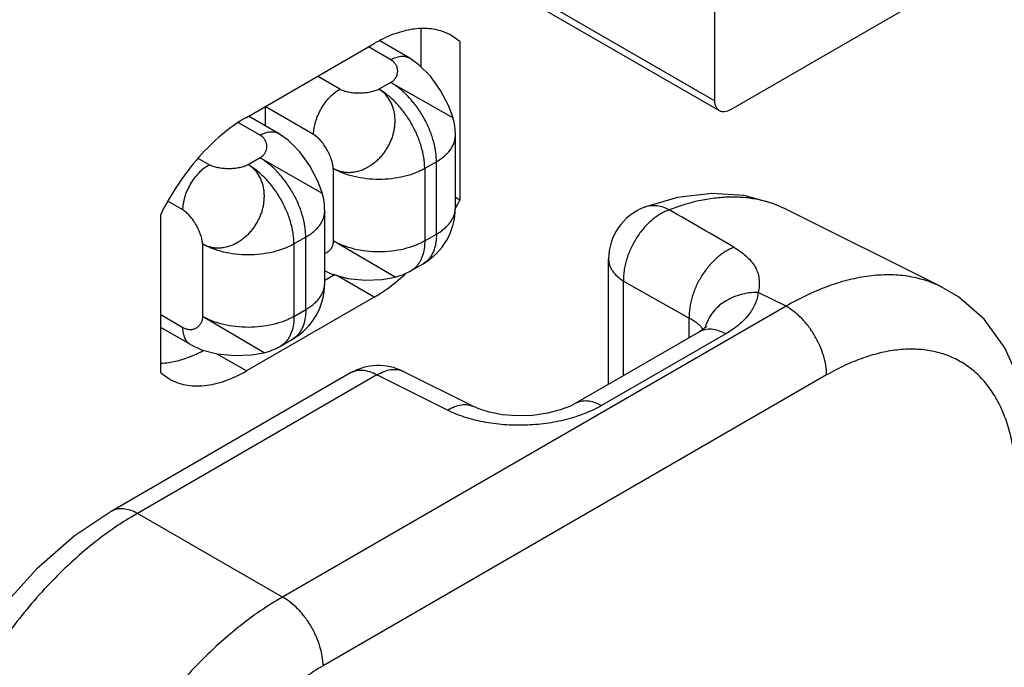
# Model space of a CAD drawing. Header units: inches. Extents: x 0 to 34, y 0 to 22.
# Tile 38 of 103: x 4.783 to 5.183, y 16.635 to 16.897. Entities that reach past the tile are written whole.
import ezdxf

# ---------------------------------------------------------------- set-up
doc = ezdxf.new("R2010")
doc.units = ezdxf.units.IN
doc.header["$LTSCALE"] = 1.87
doc.header["$MEASUREMENT"] = 0
doc.layers.get('0').update_dxf_attribs({"linetype": 'CONTINUOUS'})
doc.layers.add('02___PRT_ALL_AXES', color=7, linetype='CONTINUOUS')
doc.layers.add('SD_DOOR', color=7, linetype='CONTINUOUS')

msp = doc.modelspace()

# ---------------------------------------------------------------- linework, layer by layer
at = {"color": 7, "linetype": 'CONTINUOUS'}
for p, q in [((4.925470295, 16.9451044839), (5.0653605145, 16.8643336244)), ((5.0671949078, 16.8602788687), (4.923847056, 16.9430461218)), ((5.1801957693, 16.923405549), (5.0716242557, 16.8607177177)), ((5.0653605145, 16.8643336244), (5.0653605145, 16.9197828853)), ((4.9412972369, 16.8817460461), (4.9293929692, 16.8886194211)), ((4.9337968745, 16.8810029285), (4.9247452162, 16.8862292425)), ((4.9131140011, 16.8690608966), (4.9040623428, 16.8742872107)), ((4.9337968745, 16.8718167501), (4.9290239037, 16.8690608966)), ((4.9337968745, 16.8718167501), (4.9590779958, 16.8574504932)), ((4.9025073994, 16.8506897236), (4.8828851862, 16.8620193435)), ((4.8828851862, 16.8620193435), (4.8828851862, 16.8542312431)), ((4.8882638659, 16.8511256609), (4.8761059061, 16.8581455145)), ((4.8807638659, 16.850382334), (4.87206847, 16.8554029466)), ((4.9600468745, 16.8209914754), (4.9600468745, 16.8503844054)), ((4.8600809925, 16.8384403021), (4.8556244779, 16.8410134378)), ((4.8807638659, 16.8411961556), (4.8759908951, 16.8384403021)), ((4.8807638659, 16.8411961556), (4.9060392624, 16.8268340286)), ((4.9104623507, 16.8369113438), (4.9104623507, 16.8075184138)), ((4.9523584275, 16.8396671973), (4.9475854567, 16.8369113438)), ((4.9475854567, 16.8369113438), (4.9475854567, 16.8075184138)), ((4.9523584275, 16.8102742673), (4.9523584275, 16.8396671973)), ((4.8494743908, 16.8200691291), (4.8434969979, 16.8235204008)), ((4.9070138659, 16.7903708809), (4.9070138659, 16.8197638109)), ((4.8993254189, 16.8090466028), (4.8945524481, 16.8062907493)), ((4.8993254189, 16.7796536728), (4.8993254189, 16.8090466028)), ((4.9475854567, 16.8075184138), (4.9523584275, 16.8102742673)), ((4.8574293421, 16.8062907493), (4.8574293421, 16.7768978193)), ((4.8945524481, 16.8062907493), (4.8945524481, 16.7768978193)), ((4.9355450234, 16.7928084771), (4.9104623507, 16.8075184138)), ((4.9421495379, 16.7955028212), (4.9469225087, 16.7982586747)), ((4.9070138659, 16.7954113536), (4.9100097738, 16.7940211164)), ((4.8494743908, 16.7723056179), (4.8404625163, 16.7775089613)), ((4.8825120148, 16.7621878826), (4.8574293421, 16.7768978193)), ((4.8945524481, 16.7768978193), (4.8993254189, 16.7796536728)), ((4.8525806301, 16.765439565), (4.8404625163, 16.772436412)), ((4.8525722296, 16.7654444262), (4.8569767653, 16.7634005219)), ((4.8891165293, 16.7648822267), (4.8938895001, 16.7676380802))]:
    msp.add_line(p, q, dxfattribs=at)
for points in [[(4.9590788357, 16.8574478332), (4.9572549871, 16.8624326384), (4.9540176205, 16.8685567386), (4.9498942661, 16.8742932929), (4.9452562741, 16.8789621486), (4.9412888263, 16.8817508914)], [(4.9060537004, 16.8267975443), (4.9042214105, 16.8318083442), (4.9009893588, 16.837922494), (4.8968726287, 16.8436564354), (4.892232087, 16.848333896), (4.8882556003, 16.8511304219)], [(4.9100097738, 16.7940211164), (4.9163816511, 16.7923380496), (4.9234084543, 16.7916375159), (4.9303219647, 16.7918965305), (4.935547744, 16.7928090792)], [(4.8569767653, 16.7634005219), (4.8633486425, 16.7617174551), (4.8703754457, 16.7610169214), (4.8772889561, 16.761275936), (4.8825147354, 16.7621884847)]]:
    msp.add_lwpolyline(points, dxfattribs=at)
for centre, radius, start, end in [((4.9337583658, 16.8503792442), 0.0262885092, 0.0112486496, 15.6478845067), ((4.8807638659, 16.8197638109), 0.02625, 0.0007993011, 15.6707252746), ((4.9337962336, 16.8209919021), 0.0262506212, 300.0012764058, 359.9990687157), ((4.9290091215, 16.8182715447), 0.0262885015, 284.3520621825, 299.9903507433), ((4.8807631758, 16.7903712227), 0.0262506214, 300.0025298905, 0.0003198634), ((4.8759761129, 16.7876509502), 0.0262885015, 284.3520621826, 299.9903507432)]:
    msp.add_arc(centre, radius, start, end, dxfattribs=at)
for points, knots in [([(4.9337968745, 16.8810029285), (4.9344544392, 16.8813825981), (4.9354639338, 16.8818632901), (4.936848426, 16.8822674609), (4.937831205, 16.8824331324), (4.9387769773, 16.8824667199), (4.9396767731, 16.8823676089), (4.940520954, 16.8821353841), (4.9410429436, 16.8818922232), (4.9412888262, 16.8817508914)], [0, 0, 0, 0, 0.2892422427, 0.4225070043, 0.5484808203, 0.6678890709, 0.7818780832, 0.8919651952, 1, 1, 1, 1]), ([(4.9337968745, 16.8718167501), (4.9342438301, 16.8720808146), (4.9350494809, 16.8726856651), (4.9359624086, 16.8738269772), (4.9365138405, 16.8750921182), (4.9367011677, 16.876418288), (4.9365227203, 16.8777442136), (4.9359756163, 16.87900794), (4.9350590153, 16.8801450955), (4.9342475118, 16.8807427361), (4.9337968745, 16.8810029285)], [0, 0, 0, 0, 0.1379499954, 0.2646512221, 0.3842455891, 0.500322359, 0.6162025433, 0.7353463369, 0.8617241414, 1, 1, 1, 1]), ([(4.9025073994, 16.8506897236), (4.9025073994, 16.8515281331), (4.9026609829, 16.8532728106), (4.9032731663, 16.8559048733), (4.9042539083, 16.8585709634), (4.9055664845, 16.8611708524), (4.907161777, 16.8636075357), (4.9089803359, 16.8657899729), (4.9109537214, 16.8676362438), (4.9123878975, 16.8686416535), (4.9131140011, 16.8690608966)], [0, 0, 0, 0, 0.1141515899, 0.237320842, 0.3669697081, 0.4999939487, 0.6330190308, 0.7626703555, 0.8858434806, 1, 1, 1, 1]), ([(4.9104623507, 16.8369113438), (4.9108897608, 16.8366811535), (4.911775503, 16.8362642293), (4.9131721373, 16.8357852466), (4.9146324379, 16.8354645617), (4.9161407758, 16.8353135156), (4.9176820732, 16.8353309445), (4.9197787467, 16.8355802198), (4.9218644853, 16.8361734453), (4.9238537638, 16.8370983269), (4.9250696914, 16.8378037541), (4.9260217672, 16.8384313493), (4.9269681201, 16.8391030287), (4.9281165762, 16.8400137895), (4.9291928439, 16.8410215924), (4.9299994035, 16.8418920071), (4.9307688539, 16.8428079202), (4.9316571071, 16.8440213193), (4.9326104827, 16.8455574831), (4.9334615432, 16.8471525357), (4.9340672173, 16.8485287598), (4.9344765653, 16.8496527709), (4.9348295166, 16.8507858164), (4.9351694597, 16.8522205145), (4.9354304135, 16.8539532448), (4.9355618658, 16.85567431), (4.9355587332, 16.8573698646), (4.9353557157, 16.8595551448), (4.9347032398, 16.862154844), (4.9333331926, 16.8649645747), (4.9317454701, 16.8669536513), (4.9302564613, 16.8682598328), (4.9294442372, 16.8688125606), (4.9290239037, 16.8690608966)], [0, 0, 0, 0, 0.0277347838, 0.0558009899, 0.0841866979, 0.1129565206, 0.1422204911, 0.172065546, 0.2334165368, 0.2650044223, 0.2972500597, 0.3136215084, 0.3301431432, 0.3635391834, 0.3972804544, 0.4142603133, 0.4313102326, 0.4655995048, 0.5000635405, 0.5345235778, 0.568810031, 0.5858612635, 0.6028441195, 0.6365879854, 0.6699763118, 0.7028582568, 0.7351144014, 0.7667250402, 0.8280838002, 0.887057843, 0.9440504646, 0.9721077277, 1, 1, 1, 1]), ([(4.9290239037, 16.8690608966), (4.9287736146, 16.8689196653), (4.9282377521, 16.8686572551), (4.9273752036, 16.8683282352), (4.9264369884, 16.8680492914), (4.9250783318, 16.8677391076), (4.9232762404, 16.8674868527), (4.9210534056, 16.8673854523), (4.9188324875, 16.8674819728), (4.917034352, 16.8677316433), (4.915681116, 16.8680417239), (4.9147483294, 16.8683216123), (4.9138921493, 16.86865294), (4.9133614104, 16.8689180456), (4.9131140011, 16.8690608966)], [0, 0, 0, 0, 0.0525664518, 0.1089088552, 0.1686892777, 0.2314502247, 0.3636800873, 0.5008751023, 0.6379333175, 0.7697702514, 0.8322567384, 0.8917270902, 0.9477441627, 1, 1, 1, 1]), ([(4.9475854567, 16.8369113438), (4.9475854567, 16.837628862), (4.947521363, 16.8390975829), (4.9471545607, 16.8421292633), (4.9462452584, 16.8460384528), (4.9445289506, 16.8507032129), (4.9422321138, 16.8552532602), (4.9394400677, 16.8595174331), (4.9362583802, 16.8633362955), (4.9333274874, 16.8660784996), (4.9308852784, 16.8679121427), (4.9296453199, 16.8687020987), (4.9290239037, 16.8690608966)], [0, 0, 0, 0, 0.0558145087, 0.1142056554, 0.2373693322, 0.3669887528, 0.4999918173, 0.6329960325, 0.7626178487, 0.8857869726, 0.9441821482, 1, 1, 1, 1]), ([(4.9523584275, 16.8396671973), (4.9523584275, 16.8403847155), (4.9522943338, 16.8418534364), (4.9519275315, 16.8448851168), (4.9510182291, 16.8487943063), (4.9493019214, 16.8534590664), (4.9470050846, 16.8580091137), (4.9442130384, 16.8622732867), (4.9410313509, 16.866092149), (4.9381004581, 16.8688343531), (4.9356582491, 16.8706679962), (4.9344182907, 16.8714579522), (4.9337968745, 16.8718167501)], [0, 0, 0, 0, 0.0558145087, 0.1142056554, 0.2373693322, 0.3669887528, 0.4999918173, 0.6329960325, 0.7626178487, 0.8857869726, 0.9441821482, 1, 1, 1, 1]), ([(5.0671951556, 16.860279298), (5.0665977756, 16.8606242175), (5.0655655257, 16.8619157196), (5.0653605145, 16.8634876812), (5.0653605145, 16.8643336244)], [0, 0, 0, 0, 0.4491658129, 1, 1, 1, 1]), ([(5.0716242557, 16.8607177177), (5.0708915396, 16.8602946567), (5.0694274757, 16.8596860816), (5.0677926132, 16.8599343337), (5.0671951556, 16.860279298)], [0, 0, 0, 0, 0.5508424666, 1, 1, 1, 1]), ([(4.8807638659, 16.850382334), (4.8814214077, 16.8507619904), (4.8824308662, 16.8512426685), (4.8838153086, 16.8516468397), (4.8847980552, 16.8518125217), (4.8857437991, 16.8518461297), (4.8866435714, 16.8517470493), (4.8874877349, 16.8515148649), (4.8880097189, 16.8512717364), (4.8882556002, 16.8511304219)], [0, 0, 0, 0, 0.2892413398, 0.4225061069, 0.5484801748, 0.6678888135, 0.7818781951, 0.8919654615, 1, 1, 1, 1]), ([(4.8807638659, 16.8411961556), (4.8812023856, 16.8414669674), (4.881993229, 16.8420827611), (4.8828919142, 16.8432283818), (4.8834412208, 16.8444918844), (4.8836350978, 16.8458136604), (4.8834674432, 16.8471347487), (4.8829309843, 16.8483942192), (4.8820215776, 16.8495279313), (4.8812133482, 16.8501228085), (4.8807638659, 16.850382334)], [0, 0, 0, 0, 0.1375004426, 0.2645141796, 0.3845968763, 0.5009326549, 0.6166937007, 0.7354599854, 0.8615326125, 1, 1, 1, 1]), ([(4.9104623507, 16.8369113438), (4.9104540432, 16.8372014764), (4.9104040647, 16.8378012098), (4.9101896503, 16.8390574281), (4.9097202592, 16.8407032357), (4.9089149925, 16.8426938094), (4.907896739, 16.8446675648), (4.9067119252, 16.8465383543), (4.905605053, 16.8479666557), (4.9046661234, 16.8489802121), (4.9039610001, 16.8496461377), (4.9032483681, 16.8502206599), (4.9027545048, 16.850547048), (4.9025073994, 16.8506897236)], [0, 0, 0, 0, 0.0531341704, 0.1099644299, 0.2330913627, 0.3655085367, 0.5025013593, 0.6390983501, 0.7703790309, 0.832610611, 0.8918758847, 0.9477654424, 1, 1, 1, 1]), ([(4.9523584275, 16.8396671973), (4.9529500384, 16.840008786), (4.9540764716, 16.84072322), (4.9556172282, 16.8419153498), (4.956950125, 16.8431910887), (4.958061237, 16.844538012), (4.9589394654, 16.8459441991), (4.9595750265, 16.8473971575), (4.9599607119, 16.8488820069), (4.9600467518, 16.8498874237), (4.9600467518, 16.8503844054)], [0, 0, 0, 0, 0.1484760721, 0.289465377, 0.4227425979, 0.5486497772, 0.6679882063, 0.7819272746, 0.8919849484, 1, 1, 1, 1]), ([(4.8993254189, 16.8090466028), (4.8993254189, 16.8097641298), (4.899261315, 16.8112328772), (4.8988945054, 16.8142645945), (4.8979851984, 16.8181738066), (4.8962688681, 16.822838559), (4.8939720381, 16.8273885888), (4.8911799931, 16.831652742), (4.8879983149, 16.8354715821), (4.8850674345, 16.8382137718), (4.8826252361, 16.8400474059), (4.881385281, 16.8408373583), (4.8807638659, 16.8411961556)], [0, 0, 0, 0, 0.0558151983, 0.1142077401, 0.2373722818, 0.3669911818, 0.4999939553, 0.6329975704, 0.762618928, 0.8857873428, 0.9441822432, 1, 1, 1, 1]), ([(4.8494743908, 16.8200691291), (4.8494743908, 16.8209075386), (4.8496279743, 16.8226522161), (4.8502401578, 16.8252842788), (4.8512208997, 16.8279503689), (4.8525334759, 16.8305502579), (4.8541287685, 16.8329869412), (4.8559473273, 16.8351693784), (4.8579207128, 16.8370156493), (4.8593548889, 16.838021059), (4.8600809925, 16.8384403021)], [0, 0, 0, 0, 0.1141515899, 0.237320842, 0.3669697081, 0.4999939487, 0.6330190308, 0.7626703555, 0.8858434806, 1, 1, 1, 1]), ([(4.8574293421, 16.8062907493), (4.8578567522, 16.806060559), (4.8587424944, 16.8056436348), (4.8601391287, 16.8051646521), (4.8615994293, 16.8048439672), (4.8631077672, 16.8046929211), (4.8646490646, 16.80471035), (4.8667457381, 16.8049596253), (4.8688314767, 16.8055528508), (4.8708207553, 16.8064777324), (4.8720366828, 16.8071831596), (4.8729887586, 16.8078107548), (4.8739351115, 16.8084824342), (4.8750835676, 16.809393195), (4.8761598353, 16.8104009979), (4.8769663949, 16.8112714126), (4.8777358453, 16.8121873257), (4.8786240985, 16.8134007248), (4.8795774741, 16.8149368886), (4.8804285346, 16.8165319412), (4.8810342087, 16.8179081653), (4.8814435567, 16.8190321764), (4.881796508, 16.8201652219), (4.8821364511, 16.82159992), (4.8823974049, 16.8233326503), (4.8825288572, 16.8250537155), (4.8825257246, 16.8267492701), (4.8823227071, 16.8289345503), (4.8816702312, 16.8315342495), (4.880300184, 16.8343439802), (4.8787124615, 16.8363330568), (4.8772234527, 16.8376392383), (4.8764112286, 16.8381919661), (4.8759908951, 16.8384403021)], [0, 0, 0, 0, 0.0277347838, 0.0558009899, 0.0841866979, 0.1129565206, 0.1422204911, 0.172065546, 0.2334165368, 0.2650044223, 0.2972500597, 0.3136215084, 0.3301431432, 0.3635391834, 0.3972804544, 0.4142603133, 0.4313102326, 0.4655995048, 0.5000635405, 0.5345235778, 0.568810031, 0.5858612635, 0.6028441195, 0.6365879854, 0.6699763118, 0.7028582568, 0.7351144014, 0.7667250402, 0.8280838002, 0.887057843, 0.9440504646, 0.9721077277, 1, 1, 1, 1]), ([(4.8759908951, 16.8384403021), (4.875740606, 16.8382990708), (4.8752047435, 16.8380366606), (4.8743421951, 16.8377076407), (4.8734039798, 16.8374286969), (4.8720453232, 16.8371185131), (4.8702432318, 16.8368662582), (4.868020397, 16.8367648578), (4.8657994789, 16.8368613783), (4.8640013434, 16.8371110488), (4.8626481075, 16.8374211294), (4.8617153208, 16.8377010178), (4.8608591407, 16.8380323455), (4.8603284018, 16.8382974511), (4.8600809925, 16.8384403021)], [0, 0, 0, 0, 0.0525664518, 0.1089088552, 0.1686892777, 0.2314502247, 0.3636800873, 0.5008751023, 0.6379333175, 0.7697702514, 0.8322567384, 0.8917270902, 0.9477441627, 1, 1, 1, 1]), ([(4.8945524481, 16.8062907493), (4.8945524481, 16.8070082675), (4.8944883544, 16.8084769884), (4.8941215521, 16.8115086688), (4.8932122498, 16.8154178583), (4.891495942, 16.8200826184), (4.8891991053, 16.8246326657), (4.8864070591, 16.8288968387), (4.8832253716, 16.832715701), (4.8802944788, 16.8354579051), (4.8778522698, 16.8372915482), (4.8766123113, 16.8380815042), (4.8759908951, 16.8384403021)], [0, 0, 0, 0, 0.0558145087, 0.1142056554, 0.2373693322, 0.3669887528, 0.4999918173, 0.6329960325, 0.7626178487, 0.8857869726, 0.9441821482, 1, 1, 1, 1]), ([(4.9475854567, 16.8369113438), (4.9469640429, 16.8365525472), (4.9456599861, 16.8358736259), (4.9428509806, 16.8346753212), (4.9390107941, 16.8335080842), (4.934112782, 16.832662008), (4.9290239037, 16.8323760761), (4.9239350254, 16.832662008), (4.9190370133, 16.8335080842), (4.9151968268, 16.8346753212), (4.9123878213, 16.8358736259), (4.9110837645, 16.8365525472), (4.9104623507, 16.8369113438)], [0, 0, 0, 0, 0.0558172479, 0.114211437, 0.2373780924, 0.3669976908, 0.5, 0.6330023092, 0.7626219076, 0.885788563, 0.9441827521, 1, 1, 1, 1]), ([(4.9060392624, 16.8268340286), (4.9060402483, 16.8268330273), (4.9060431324, 16.8268298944), (4.9060459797, 16.8268263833), (4.906046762, 16.8268235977)], [0, 0, 0, 0, 0.3269034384, 1, 1, 1, 1]), ([(4.9523584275, 16.8102742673), (4.9529500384, 16.810615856), (4.9540764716, 16.8113302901), (4.9556172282, 16.8125224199), (4.956950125, 16.8137981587), (4.958061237, 16.815145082), (4.9589394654, 16.8165512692), (4.9595750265, 16.8180042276), (4.9599607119, 16.819489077), (4.9600467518, 16.8204944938), (4.9600467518, 16.8209914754)], [0, 0, 0, 0, 0.1484760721, 0.289465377, 0.4227425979, 0.5486497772, 0.6679882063, 0.7819272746, 0.8919849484, 1, 1, 1, 1]), ([(4.8574293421, 16.8062907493), (4.8574210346, 16.8065808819), (4.8573710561, 16.8071806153), (4.8571566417, 16.8084368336), (4.8566872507, 16.8100826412), (4.8558819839, 16.8120732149), (4.8548637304, 16.8140469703), (4.8536789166, 16.8159177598), (4.8525720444, 16.8173460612), (4.8516331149, 16.8183596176), (4.8509279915, 16.8190255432), (4.8502153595, 16.8196000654), (4.8497214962, 16.8199264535), (4.8494743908, 16.8200691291)], [0, 0, 0, 0, 0.0531341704, 0.1099644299, 0.2330913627, 0.3655085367, 0.5025013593, 0.6390983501, 0.7703790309, 0.832610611, 0.8918758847, 0.9477654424, 1, 1, 1, 1]), ([(4.8993254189, 16.8090466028), (4.8999170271, 16.8093881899), (4.9010434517, 16.8101026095), (4.9025841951, 16.8112947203), (4.9039170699, 16.8125704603), (4.905028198, 16.8139173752), (4.9059064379, 16.8153235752), (4.9065420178, 16.8167765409), (4.9069277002, 16.8182614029), (4.9070137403, 16.8192668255), (4.9070137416, 16.8197638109)], [0, 0, 0, 0, 0.14847539, 0.2894621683, 0.4227376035, 0.5486459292, 0.6679858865, 0.7819259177, 0.891984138, 1, 1, 1, 1]), ([(4.9523584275, 16.8102742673), (4.9523584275, 16.8095912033), (4.9523029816, 16.808258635), (4.9520410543, 16.8063284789), (4.951602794, 16.804536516), (4.9509920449, 16.8029009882), (4.9502135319, 16.801437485), (4.9492732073, 16.8001607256), (4.9481803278, 16.7990844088), (4.9473527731, 16.7985072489), (4.9469224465, 16.7982587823)], [0, 0, 0, 0, 0.1484787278, 0.2894677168, 0.4227442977, 0.5486527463, 0.6679919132, 0.7819303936, 0.8919865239, 1, 1, 1, 1]), ([(4.8945524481, 16.8062907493), (4.8939310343, 16.8059319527), (4.8926269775, 16.8052530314), (4.889817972, 16.8040547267), (4.8859777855, 16.8028874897), (4.8810797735, 16.8020414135), (4.8759908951, 16.8017554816), (4.8709020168, 16.8020414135), (4.8660040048, 16.8028874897), (4.8621638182, 16.8040547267), (4.8593548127, 16.8052530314), (4.8580507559, 16.8059319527), (4.8574293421, 16.8062907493)], [0, 0, 0, 0, 0.0558172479, 0.114211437, 0.2373780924, 0.3669976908, 0.5, 0.6330023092, 0.7626219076, 0.885788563, 0.9441827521, 1, 1, 1, 1]), ([(4.9104623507, 16.8075184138), (4.9104592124, 16.8072047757), (4.9104123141, 16.8065941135), (4.9102157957, 16.8057200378), (4.9099059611, 16.804923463), (4.9094934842, 16.8042112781), (4.9089890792, 16.8035900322), (4.9084033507, 16.8030662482), (4.9077471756, 16.8026465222), (4.9072711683, 16.8024410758), (4.9070267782, 16.8023581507)], [0, 0, 0, 0, 0.1422133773, 0.2766142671, 0.4048031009, 0.5282445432, 0.6482758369, 0.7661320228, 0.8829861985, 1, 1, 1, 1]), ([(4.9475854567, 16.8075184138), (4.9469640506, 16.8071596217), (4.9456600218, 16.8064807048), (4.9428510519, 16.8052824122), (4.9390108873, 16.8041151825), (4.9341128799, 16.8032690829), (4.9290239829, 16.8029831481), (4.9239350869, 16.8032690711), (4.9190370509, 16.8041151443), (4.9151968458, 16.8052823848), (4.9123878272, 16.8064806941), (4.9110837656, 16.8071596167), (4.9104623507, 16.8075184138)], [0, 0, 0, 0, 0.0558165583, 0.1142093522, 0.2373751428, 0.3669952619, 0.4999978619, 0.6330007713, 0.7626208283, 0.8857881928, 0.9441826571, 1, 1, 1, 1]), ([(4.9475854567, 16.8075184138), (4.9475854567, 16.8067332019), (4.9474957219, 16.8048569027), (4.9469758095, 16.8020266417), (4.9461930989, 16.8000795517), (4.945711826, 16.7992165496)], [0, 0, 0, 0, 0.2742373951, 0.6548937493, 1, 1, 1, 1]), ([(4.945711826, 16.7992165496), (4.9454914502, 16.7988213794), (4.945012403, 16.7980689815), (4.9441676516, 16.7970561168), (4.943216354, 16.7961895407), (4.9425132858, 16.7957129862), (4.9421494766, 16.7955029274)], [0, 0, 0, 0, 0.2607514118, 0.5125079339, 0.7579020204, 1, 1, 1, 1]), ([(4.8993254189, 16.7796536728), (4.8999170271, 16.77999526), (4.9010434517, 16.7807096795), (4.9025841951, 16.7819017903), (4.9039170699, 16.7831775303), (4.905028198, 16.7845244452), (4.9059064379, 16.7859306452), (4.9065420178, 16.7873836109), (4.9069277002, 16.7888684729), (4.9070137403, 16.7898738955), (4.9070137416, 16.7903708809)], [0, 0, 0, 0, 0.14847539, 0.2894621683, 0.4227376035, 0.5486459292, 0.6679858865, 0.7819259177, 0.891984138, 1, 1, 1, 1]), ([(4.8574293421, 16.7768978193), (4.8574241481, 16.7763787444), (4.857303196, 16.7753786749), (4.8567713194, 16.7740175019), (4.8559514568, 16.7729074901), (4.8548966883, 16.7720822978), (4.8536592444, 16.7715740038), (4.85229134, 16.771416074), (4.850848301, 16.771641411), (4.8499250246, 16.7720454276), (4.8494743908, 16.7723056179)], [0, 0, 0, 0, 0.1379505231, 0.264649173, 0.3842392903, 0.5003118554, 0.6161895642, 0.7353339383, 0.8617160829, 1, 1, 1, 1]), ([(4.8945524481, 16.7768978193), (4.893931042, 16.7765390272), (4.8926270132, 16.7758601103), (4.8898180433, 16.7746618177), (4.8859778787, 16.773494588), (4.8810798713, 16.7726484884), (4.8759909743, 16.7723625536), (4.8709020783, 16.7726484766), (4.8660040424, 16.7734945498), (4.8621638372, 16.7746617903), (4.8593548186, 16.7758600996), (4.858050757, 16.7765390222), (4.8574293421, 16.7768978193)], [0, 0, 0, 0, 0.0558165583, 0.1142093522, 0.2373751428, 0.3669952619, 0.4999978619, 0.6330007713, 0.7626208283, 0.8857881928, 0.9441826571, 1, 1, 1, 1]), ([(4.8945524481, 16.7768978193), (4.8945524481, 16.7761126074), (4.8944627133, 16.7742363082), (4.893942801, 16.7714060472), (4.8931600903, 16.7694589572), (4.8926788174, 16.7685959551)], [0, 0, 0, 0, 0.2742373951, 0.6548937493, 1, 1, 1, 1]), ([(4.8993254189, 16.7796536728), (4.8993254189, 16.7789706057), (4.8992699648, 16.7776380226), (4.8990080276, 16.7757078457), (4.8985697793, 16.7739158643), (4.8979590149, 16.7722803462), (4.8971805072, 16.7708168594), (4.8962401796, 16.7695401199), (4.8951473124, 16.7684638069), (4.8943197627, 16.76788665), (4.8938894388, 16.7676381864)], [0, 0, 0, 0, 0.1484794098, 0.2894709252, 0.4227492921, 0.5486565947, 0.6679942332, 0.7819317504, 0.8919873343, 1, 1, 1, 1]), ([(4.8525722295, 16.7654444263), (4.8523269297, 16.7655866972), (4.851855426, 16.7659171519), (4.8512323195, 16.7665320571), (4.8506966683, 16.7672616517), (4.8502529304, 16.7680973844), (4.8499050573, 16.7690311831), (4.8495628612, 16.7704320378), (4.8494743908, 16.7715464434), (4.8494743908, 16.7723056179)], [0, 0, 0, 0, 0.1080376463, 0.2181271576, 0.3321177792, 0.4515266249, 0.5774999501, 0.7107631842, 1, 1, 1, 1]), ([(4.8926788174, 16.7685959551), (4.8924584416, 16.7682007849), (4.8919793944, 16.767448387), (4.891134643, 16.7664355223), (4.8901833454, 16.7655689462), (4.8894802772, 16.7650923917), (4.889116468, 16.7648823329)], [0, 0, 0, 0, 0.2607514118, 0.5125079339, 0.7579020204, 1, 1, 1, 1])]:
    msp.add_open_spline(points, degree=3, knots=knots, dxfattribs=at)
at = {"layer": '02___PRT_ALL_AXES', "color": 7, "linetype": 'CONTINUOUS'}
for p, q in [((4.9459982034, 16.8935992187), (4.9459982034, 16.8782152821)), ((4.961908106, 16.8241004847), (4.9600468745, 16.8251751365)), ((4.911223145, 16.7939188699), (4.9070138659, 16.7914884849)), ((4.9271330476, 16.7847326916), (4.9119198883, 16.793516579)), ((4.8752375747, 16.7547688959), (4.8630803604, 16.7617883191))]:
    msp.add_line(p, q, dxfattribs=at)
at = {"layer": '02___PRT_ALL_AXES', "color": 3, "linetype": 'CONTINUOUS'}
for p, q in [((4.961908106, 16.888397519), (4.9586326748, 16.8907257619)), ((4.961908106, 16.888397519), (4.961908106, 16.8241004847)), ((4.8752375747, 16.8576441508), (4.9271330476, 16.8876079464)), ((4.8404625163, 16.7539793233), (4.8404625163, 16.8182763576)), ((4.9271330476, 16.7847326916), (4.8752375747, 16.7547688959)), ((4.8404625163, 16.7539793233), (4.8437379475, 16.7516510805))]:
    msp.add_line(p, q, dxfattribs=at)
for centre, radius, start, end in [((4.9480253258, 16.8723456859), 0.0212241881, 60.0102698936, 71.2216071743), ((4.8652279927, 16.8719757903), 0.1078846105, 331.7377134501, 333.6557134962), ((4.8843268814, 16.8544277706), 0.0819042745, 310.0465200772, 312.7348013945), ((4.8862915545, 16.8521081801), 0.078864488, 309.5988935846, 310.0381254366)]:
    msp.add_arc(centre, radius, start, end, dxfattribs=at)
at = {"layer": '02___PRT_ALL_AXES', "color": 7, "linetype": 'CONTINUOUS'}
msp.add_arc((4.8329496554, 16.8091923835), 0.0523613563, 293.971462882, 298.1716308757, dxfattribs=at)
at = {"layer": '02___PRT_ALL_AXES', "color": 3, "linetype": 'CONTINUOUS'}
for points, knots in [([(4.9548575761, 16.8924401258), (4.9528596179, 16.8931211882), (4.9484793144, 16.893925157), (4.9415445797, 16.8934193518), (4.9342633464, 16.8913054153), (4.9295168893, 16.8889843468), (4.9271330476, 16.8876079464)], [0, 0, 0, 0, 0.2187875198, 0.4549352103, 0.7146885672, 1, 1, 1, 1]), ([(4.8752375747, 16.8576441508), (4.8717401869, 16.8556248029), (4.864860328, 16.8506722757), (4.8555654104, 16.8414679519), (4.8472201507, 16.8305624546), (4.8425447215, 16.822481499), (4.8404625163, 16.8182763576)], [0, 0, 0, 0, 0.2277567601, 0.4751789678, 0.7353646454, 1, 1, 1, 1]), ([(4.9271330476, 16.7847326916), (4.9279340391, 16.785195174), (4.9312142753, 16.7871936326), (4.9343141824, 16.7894828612), (4.9365604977, 16.791341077)], [0, 0, 0, 0, 0.2408516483, 1, 1, 1, 1]), ([(4.8437364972, 16.7516485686), (4.844770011, 16.7510519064), (4.8469635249, 16.750023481), (4.8505131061, 16.7490428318), (4.8542956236, 16.7486212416), (4.8582715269, 16.7487599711), (4.8624044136, 16.7494532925), (4.8682267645, 16.7511518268), (4.8724725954, 16.7531724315), (4.8752375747, 16.7547688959)], [0, 0, 0, 0, 0.1081046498, 0.2182151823, 0.3321673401, 0.4515235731, 0.5774629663, 0.7107763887, 1, 1, 1, 1])]:
    msp.add_open_spline(points, degree=3, knots=knots, dxfattribs=at)
at = {"layer": '02___PRT_ALL_AXES', "color": 7, "linetype": 'CONTINUOUS'}
msp.add_open_spline([(4.8404421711, 16.7579018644), (4.8415508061, 16.7579428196), (4.8462893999, 16.758393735), (4.8508942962, 16.759868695), (4.8542231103, 16.7613473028)], degree=3, knots=[0, 0, 0, 0, 0.2334666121, 1, 1, 1, 1], dxfattribs=at)
at = {"layer": 'SD_DOOR', "color": 7, "linetype": 'CONTINUOUS'}
for p, q in [((5.0941456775, 16.8203918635), (5.0941109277, 16.8204092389)), ((5.1572286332, 16.7888843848), (5.0941109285, 16.8204092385)), ((5.0222314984, 16.7493875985), (5.0222314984, 16.8001141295)), ((5.0282760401, 16.7528776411), (5.0282760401, 16.7912541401)), ((5.0282760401, 16.7912541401), (5.0549387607, 16.7762151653)), ((5.0941971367, 16.7810039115), (5.0828777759, 16.7866582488)), ((5.0941971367, 16.7810039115), (4.8898798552, 16.6630336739)), ((5.0549387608, 16.7682723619), (5.0549387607, 16.7762151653)), ((5.0590520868, 16.7706473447), (5.0086396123, 16.7415398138)), ((5.0697473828, 16.7698420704), (5.0193349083, 16.7407345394)), ((5.0600758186, 16.7721719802), (5.0604484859, 16.7715154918)), ((4.9175381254, 16.7539520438), (4.8203255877, 16.6978227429)), ((4.9282334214, 16.7531467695), (4.831021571, 16.6970178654)), ((5.1106629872, 16.7531381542), (4.9063442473, 16.6351670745)), ((4.9568251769, 16.7388662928), (4.9282334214, 16.7531467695)), ((4.9674340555, 16.7403152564), (4.9388422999, 16.7545957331)), ((4.8898798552, 16.6630336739), (4.831021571, 16.6970178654))]:
    msp.add_line(p, q, dxfattribs=at)
for points in [[(5.0941458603, 16.8203917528), (5.0892623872, 16.8225642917), (5.0772351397, 16.8258963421), (5.0641361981, 16.826806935), (5.050176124, 16.8251205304), (5.0367787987, 16.8211618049)], [(5.1941040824, 16.717959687), (5.1929482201, 16.7343749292), (5.1891861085, 16.7503426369), (5.1829855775, 16.7642079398), (5.174544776, 16.7757774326), (5.1641832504, 16.7847912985), (5.1571789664, 16.788909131)], [(5.0616545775, 16.7725191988), (5.0604851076, 16.7715623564), (5.0590525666, 16.7706476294)], [(5.0617797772, 16.7725895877), (5.0618846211, 16.7727591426), (5.0616545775, 16.7725191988)], [(5.0086377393, 16.7415387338), (5.0067047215, 16.740537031), (5.0025981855, 16.7389418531), (4.997392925, 16.7376052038), (4.9914446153, 16.7367674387), (4.9852048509, 16.7365654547), (4.9791654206, 16.7370211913), (4.973801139, 16.7380368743), (4.9695306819, 16.7393892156), (4.9674356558, 16.7403144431)], [(4.8203273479, 16.6978237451), (4.8054047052, 16.6878098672), (4.7900964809, 16.6744332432), (4.7760084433, 16.6588566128), (4.7634220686, 16.6414982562), (4.7526184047, 16.6228010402), (4.7438637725, 16.6032259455), (4.7374014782, 16.5832377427), (4.7334533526, 16.5632895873), (4.7322251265, 16.5452257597)]]:
    msp.add_lwpolyline(points, dxfattribs=at)
for centre, radius, start, end in [((5.0447317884, 16.8001139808), 0.0225001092, 110.7150272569, 179.9996214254), ((5.0402987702, 16.8118630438), 0.0099424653, 108.0176556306, 110.7291784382), ((5.0402922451, 16.8118822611), 0.0099221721, 107.3442652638, 108.0161483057), ((5.0745224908, 16.7811893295), 0.0438395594, 63.4601009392, 63.7986892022), ((-2.5418966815, 3.6732064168), 15.1799207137, 59.8909465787, 60.0055227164), ((5.0767334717, 16.7685068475), 0.015780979, 164.7774262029, 165.2542677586), ((4.9287887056, 16.7344663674), 0.0225003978, 63.4594430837, 120.0010596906)]:
    msp.add_arc(centre, radius, start, end, dxfattribs=at)
for points, knots in [([(5.0938788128, 16.8205242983), (5.0922411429, 16.8213301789), (5.0888364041, 16.8227484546), (5.0834561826, 16.8242496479), (5.0778090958, 16.8251280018), (5.0719271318, 16.8253801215), (5.0658405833, 16.8250064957), (5.0573247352, 16.8236520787), (5.0509810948, 16.8217350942), (5.0467964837, 16.8201349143)], [0, 0, 0, 0, 0.1130833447, 0.2278247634, 0.3452785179, 0.4663735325, 0.5918876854, 0.7224282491, 1, 1, 1, 1]), ([(5.0467964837, 16.8201349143), (5.046030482, 16.820556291), (5.0444486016, 16.8212389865), (5.0419966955, 16.8217952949), (5.039596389, 16.8218704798), (5.0380591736, 16.8215796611), (5.0373343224, 16.8213532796)], [0, 0, 0, 0, 0.2681866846, 0.5248383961, 0.7670516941, 1, 1, 1, 1]), ([(5.0467964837, 16.8201349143), (5.046196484, 16.8199197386), (5.0449800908, 16.8194144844), (5.0431864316, 16.8184698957), (5.0414050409, 16.8173076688), (5.0396735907, 16.8159335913), (5.0380066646, 16.8143733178), (5.035870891, 16.8120515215), (5.0339537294, 16.8094663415), (5.0322980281, 16.8066821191), (5.0311966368, 16.8045066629), (5.0302563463, 16.8022788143), (5.0294879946, 16.8000251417), (5.0288940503, 16.7977737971), (5.0283466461, 16.7948688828), (5.0282003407, 16.7926766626), (5.0282760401, 16.7912541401)], [0, 0, 0, 0, 0.0526764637, 0.1086652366, 0.1673055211, 0.2281855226, 0.2911055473, 0.3557951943, 0.488716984, 0.5560716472, 0.6233475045, 0.6900577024, 0.7557443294, 0.8199642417, 0.8822756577, 1, 1, 1, 1]), ([(5.0730715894, 16.8049330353), (5.0718428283, 16.8044777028), (5.0693773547, 16.8032256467), (5.06596061, 16.8006335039), (5.0627898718, 16.7973490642), (5.0600037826, 16.7935213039), (5.0577258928, 16.7893172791), (5.0560546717, 16.78492312), (5.0550678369, 16.780534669), (5.0548865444, 16.7776152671), (5.0549381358, 16.7762153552)], [0, 0, 0, 0, 0.1096931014, 0.229632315, 0.3575403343, 0.4904589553, 0.6247511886, 0.7566361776, 0.8827354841, 1, 1, 1, 1]), ([(5.0730716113, 16.8049332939), (5.0740833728, 16.8043466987), (5.0759682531, 16.8031322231), (5.0784538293, 16.8010868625), (5.0804476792, 16.7989137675), (5.0819365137, 16.7966251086), (5.0829161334, 16.7942323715), (5.0833912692, 16.7917510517), (5.0833840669, 16.7891999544), (5.0830878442, 16.7875063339), (5.0828777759, 16.7866582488)], [0, 0, 0, 0, 0.1561242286, 0.2986762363, 0.4285954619, 0.5483034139, 0.6612562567, 0.7715607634, 0.8833631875, 1, 1, 1, 1]), ([(5.0222315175, 16.8001141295), (5.0222315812, 16.7997071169), (5.0222993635, 16.7988846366), (5.0226001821, 16.7976680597), (5.0230975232, 16.7964752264), (5.0240388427, 16.7948916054), (5.0257148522, 16.7930293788), (5.0273651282, 16.7918181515), (5.0282760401, 16.7912541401)], [0, 0, 0, 0, 0.1091368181, 0.2201455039, 0.3347388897, 0.4543923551, 0.7127171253, 1, 1, 1, 1]), ([(5.1571788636, 16.7889091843), (5.1550494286, 16.7899693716), (5.150559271, 16.7917635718), (5.1433797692, 16.7933800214), (5.1357814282, 16.7939309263), (5.1278367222, 16.7934169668), (5.1196148, 16.791849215), (5.1111857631, 16.7892457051), (5.1026213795, 16.7856324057), (5.0970082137, 16.7826458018), (5.094197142, 16.7810039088)], [0, 0, 0, 0, 0.107969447, 0.2183529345, 0.3327742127, 0.4525600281, 0.5786939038, 0.7118142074, 0.8522385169, 1, 1, 1, 1]), ([(5.082877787, 16.7866578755), (5.0816446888, 16.7866649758), (5.0791874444, 16.7865091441), (5.0756030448, 16.7857766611), (5.0722279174, 16.7845558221), (5.0691557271, 16.7828832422), (5.0664696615, 16.7808006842), (5.0642416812, 16.778364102), (5.0625380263, 16.7756363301), (5.0617797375, 16.7736556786), (5.0615061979, 16.7726504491)], [0, 0, 0, 0, 0.1349871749, 0.2685276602, 0.3992107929, 0.5264284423, 0.6498995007, 0.7695845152, 0.8859580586, 1, 1, 1, 1]), ([(5.0828777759, 16.7866582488), (5.0828120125, 16.7858803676), (5.0825461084, 16.7843090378), (5.0817681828, 16.7820023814), (5.0806137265, 16.7797426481), (5.0785341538, 16.7767361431), (5.0757779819, 16.7739914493), (5.0725243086, 16.7715390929), (5.0707018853, 16.7703932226), (5.0697473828, 16.7698420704)], [0, 0, 0, 0, 0.1057525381, 0.2147791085, 0.3285630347, 0.4483433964, 0.7088231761, 0.8506891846, 1, 1, 1, 1]), ([(5.1106629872, 16.7531381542), (5.1106629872, 16.7544244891), (5.1104212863, 16.7571038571), (5.1094633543, 16.7611426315), (5.1079291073, 16.765227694), (5.1058809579, 16.7691985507), (5.1033970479, 16.7729002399), (5.1005750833, 16.7761899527), (5.0975247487, 16.7789366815), (5.0953132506, 16.7804052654), (5.094197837, 16.7810043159)], [0, 0, 0, 0, 0.1145621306, 0.2384057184, 0.3686814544, 0.5022221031, 0.6354519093, 0.7648214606, 0.8872400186, 1, 1, 1, 1]), ([(5.0549387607, 16.7762152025), (5.0555091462, 16.775923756), (5.0565753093, 16.7753324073), (5.0580122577, 16.7743556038), (5.0591911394, 16.7733266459), (5.0598206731, 16.7725624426), (5.0600758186, 16.7721719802)], [0, 0, 0, 0, 0.2910448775, 0.553312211, 0.788061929, 1, 1, 1, 1]), ([(5.0697473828, 16.7698420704), (5.0688040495, 16.7703487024), (5.0669282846, 16.7711710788), (5.0640634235, 16.7717838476), (5.061782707, 16.7716753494), (5.0601511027, 16.7712036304), (5.0594054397, 16.7708503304), (5.0590530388, 16.770646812)], [0, 0, 0, 0, 0.2872975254, 0.5459547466, 0.7797719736, 0.890812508, 1, 1, 1, 1]), ([(5.1875140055, 16.7087739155), (5.187513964, 16.711605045), (5.1872862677, 16.7171243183), (5.1862005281, 16.7251164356), (5.1846680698, 16.7313856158), (5.183071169, 16.73606147), (5.1812876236, 16.7403843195), (5.1786370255, 16.7453705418), (5.1747451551, 16.7506585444), (5.170217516, 16.7551150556), (5.165099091, 16.7586872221), (5.1594459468, 16.7613332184), (5.1533223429, 16.7630254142), (5.1467965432, 16.7637512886), (5.1411528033, 16.7635532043), (5.1365171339, 16.7629360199), (5.1316690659, 16.7619806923), (5.1254733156, 16.7601728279), (5.1180087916, 16.7571165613), (5.113114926, 16.7545538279), (5.1106629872, 16.7531381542)], [0, 0, 0, 0, 0.0742992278, 0.1447425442, 0.2113508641, 0.2432814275, 0.2743372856, 0.3340114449, 0.3909740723, 0.4459909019, 0.4999888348, 0.5539872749, 0.609005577, 0.6659705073, 0.7256476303, 0.7567051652, 0.7886375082, 0.8552495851, 0.9256968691, 1, 1, 1, 1]), ([(4.9282334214, 16.7531467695), (4.9272895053, 16.7536537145), (4.925415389, 16.7544774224), (4.9229645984, 16.7549979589), (4.9211224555, 16.755021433), (4.9198407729, 16.7548557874), (4.9186368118, 16.7545080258), (4.9178906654, 16.754155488), (4.9175381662, 16.753952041)], [0, 0, 0, 0, 0.2872921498, 0.545622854, 0.6652754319, 0.7798653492, 0.8908687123, 1, 1, 1, 1]), ([(4.9282334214, 16.7531467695), (4.9291436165, 16.7537089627), (4.9309617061, 16.7546429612), (4.9333726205, 16.7553100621), (4.9352068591, 16.7554447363), (4.9364938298, 16.7553572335), (4.9377142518, 16.7550833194), (4.9384788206, 16.7547770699), (4.9388422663, 16.7545956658)], [0, 0, 0, 0, 0.2873464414, 0.5457084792, 0.6653520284, 0.7799214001, 0.890896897, 1, 1, 1, 1]), ([(4.9568251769, 16.7388662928), (4.9577353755, 16.7394284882), (4.9595534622, 16.7403624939), (4.9619643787, 16.7410295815), (4.9637986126, 16.7411642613), (4.9650855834, 16.7410767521), (4.9663060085, 16.7408028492), (4.9670705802, 16.7404966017), (4.9674340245, 16.7403151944)], [0, 0, 0, 0, 0.2873475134, 0.5457082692, 0.6653517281, 0.7799211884, 0.8908968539, 1, 1, 1, 1]), ([(5.0193349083, 16.7407345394), (5.0182923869, 16.7401326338), (5.0161081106, 16.7389883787), (5.0114102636, 16.736946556), (5.0049972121, 16.7349061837), (4.9968146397, 16.7333221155), (4.9882983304, 16.7326163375), (4.9797548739, 16.7328137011), (4.9714915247, 16.7339071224), (4.9649666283, 16.7355605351), (4.9601529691, 16.7373170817), (4.9579026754, 16.7383281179), (4.9568251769, 16.7388662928)], [0, 0, 0, 0, 0.0558248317, 0.1142148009, 0.2373835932, 0.3669945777, 0.4999519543, 0.6329119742, 0.7625342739, 0.8857316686, 0.9441463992, 1, 1, 1, 1]), ([(5.0193349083, 16.7407345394), (5.0183915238, 16.7412411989), (5.0165156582, 16.7420636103), (5.0136506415, 16.7426763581), (5.0113698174, 16.7425677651), (5.0097381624, 16.7420959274), (5.0089924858, 16.7417425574), (5.0086400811, 16.741539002)], [0, 0, 0, 0, 0.2872988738, 0.5459556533, 0.7797717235, 0.8908120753, 1, 1, 1, 1]), ([(4.8310215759, 16.6970178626), (4.827896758, 16.6952342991), (4.8216662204, 16.6913089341), (4.8126311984, 16.684583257), (4.803778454, 16.6769496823), (4.7951928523, 16.6684812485), (4.7869557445, 16.659258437), (4.7791457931, 16.649369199), (4.7718376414, 16.6389079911), (4.7651012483, 16.6279748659), (4.7590011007, 16.6166744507), (4.7535955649, 16.605114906), (4.7489363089, 16.5934068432), (4.7450678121, 16.5816621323), (4.7420269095, 16.5699928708), (4.7398426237, 16.5585097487), (4.7385357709, 16.5473227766), (4.738251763, 16.5399645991), (4.7382696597, 16.536366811)], [0, 0, 0, 0, 0.0559413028, 0.1143430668, 0.174972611, 0.2375394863, 0.3017089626, 0.367110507, 0.4333474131, 0.5000060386, 0.5666644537, 0.632900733, 0.6983012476, 0.76246931, 0.8250344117, 0.8856618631, 0.9440612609, 1, 1, 1, 1]), ([(4.8310208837, 16.6970174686), (4.8300776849, 16.6975240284), (4.828202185, 16.6983463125), (4.8253377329, 16.698959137), (4.8230572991, 16.6988508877), (4.8214258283, 16.6983794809), (4.8206802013, 16.6980263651), (4.8203278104, 16.6978229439)], [0, 0, 0, 0, 0.2872939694, 0.5459524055, 0.7797726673, 0.8908136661, 1, 1, 1, 1]), ([(4.8898798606, 16.6630336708), (4.8867550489, 16.6612501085), (4.8805245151, 16.657324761), (4.8714895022, 16.6505990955), (4.8626367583, 16.6429655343), (4.8540511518, 16.6344971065), (4.8458140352, 16.6252742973), (4.8380040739, 16.615385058), (4.8306959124, 16.6049238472), (4.82395951, 16.5939907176), (4.8178593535, 16.5826902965), (4.8124538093, 16.5711307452), (4.8077945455, 16.5594226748), (4.8039260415, 16.547677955), (4.8008851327, 16.5360086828), (4.7987008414, 16.524525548), (4.7973939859, 16.5133385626), (4.7971099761, 16.5059803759), (4.7971278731, 16.5023825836)], [0, 0, 0, 0, 0.0559411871, 0.1143428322, 0.1749723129, 0.2375391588, 0.3017086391, 0.3671101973, 0.4333471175, 0.5000057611, 0.5666641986, 0.6329005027, 0.6983010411, 0.7624691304, 0.8250342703, 0.8856617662, 0.9440612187, 1, 1, 1, 1]), ([(4.9063442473, 16.6351670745), (4.9063442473, 16.6364534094), (4.9061025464, 16.6391327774), (4.9051446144, 16.6431715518), (4.9036103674, 16.6472566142), (4.901562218, 16.6512274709), (4.899078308, 16.6549291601), (4.8962563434, 16.658218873), (4.8932060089, 16.6609656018), (4.8909945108, 16.6624341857), (4.8898790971, 16.6630332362)], [0, 0, 0, 0, 0.1145621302, 0.2384057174, 0.3686814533, 0.502222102, 0.6354519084, 0.76482146, 0.8872400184, 1, 1, 1, 1]), ([(4.9063442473, 16.6351670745), (4.9037692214, 16.6336802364), (4.8986337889, 16.6304107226), (4.8911852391, 16.624817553), (4.8838823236, 16.6184749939), (4.8767952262, 16.6114436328), (4.8699908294, 16.6037900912), (4.8613389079, 16.5927974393), (4.851652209, 16.5780025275), (4.8436828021, 16.5622161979), (4.8384889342, 16.5492272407), (4.8352630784, 16.5395078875), (4.8327174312, 16.5298548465), (4.8308762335, 16.5203593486), (4.8297568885, 16.5111124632), (4.8294932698, 16.5050305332), (4.8294932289, 16.5020572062)], [0, 0, 0, 0, 0.0558496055, 0.1141980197, 0.1748077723, 0.237383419, 0.3015848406, 0.3670359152, 0.5000058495, 0.6329749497, 0.6984249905, 0.7626250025, 0.8251989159, 0.8858066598, 0.9441528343, 1, 1, 1, 1])]:
    msp.add_open_spline(points, degree=3, knots=knots, dxfattribs=at)

doc.saveas('drawing.dxf')
